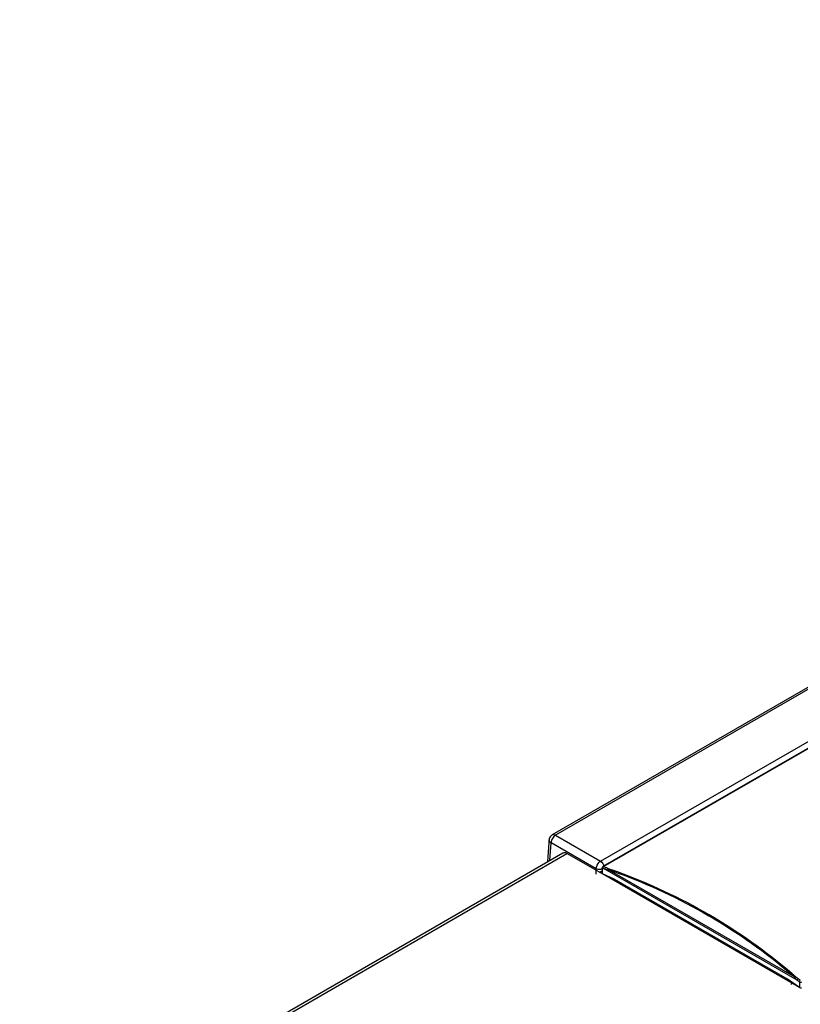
# Model space of a CAD drawing. Header units: millimetres. Extents: x 0 to 594, y 0 to 420.
# Tile 25 of 41: x 483 to 502, y 135 to 158. Entities that reach past the tile are written whole.
import ezdxf

# ---------------------------------------------------------------- set-up
doc = ezdxf.new("R2010")
doc.units = ezdxf.units.MM
doc.header["$LTSCALE"] = 32.67
doc.layers.get('0').update_dxf_attribs({"linetype": 'CONTINUOUS'})

msp = doc.modelspace()

# ---------------------------------------------------------------- linework, layer by layer
at = {"color": 7, "linetype": 'CONTINUOUS'}
for p, q in [((529.4521, 158.2383), (496.0829, 138.9727)), ((520.0355, 151.3597), (497.2771, 138.2201)), ((495.9777, 138.3428), (496.0042, 138.7865)), ((496.0042, 138.7865), (496.0082, 138.8518)), ((497.1979, 138.0892), (497.23, 138.1073)), ((497.23, 138.1073), (497.2586, 138.1235)), ((497.2599, 138.1906), (497.256, 138.0612)), ((497.5478, 137.9272), (497.2649, 138.0509)), ((501.6427, 135.5631), (497.5478, 137.9272)), ((497.7941, 137.7453), (497.7941, 137.7851)), ((501.9245, 135.3608), (501.6427, 135.5631)), ((501.6472, 135.5481), (501.6461, 135.5241)), ((501.6797, 135.5365), (501.6573, 135.5236))]:
    msp.add_line(p, q, dxfattribs=at)
at = {"color": 9, "linetype": 'CONTINUOUS'}
for p, q in [((529.5271, 158.2309), (496.1579, 138.9653)), ((497.2245, 138.3495), (529.9075, 157.2189)), ((497.2939, 138.2199), (520.0513, 151.3588)), ((496.1579, 138.9653), (497.2245, 138.3495)), ((496.0271, 138.3711), (496.0518, 138.7837)), ((497.1192, 138.1675), (496.0518, 138.7837)), ((483.5975, 131.1256), (496.4286, 138.5336)), ((497.1173, 138.0432), (497.1192, 138.1675)), ((497.2649, 138.0509), (497.2687, 138.1778)), ((497.2769, 138.1971), (497.2751, 138.1823)), ((497.2751, 138.1823), (497.3058, 138.1688)), ((497.3058, 138.1688), (497.3242, 138.1607)), ((497.3261, 138.1755), (497.3242, 138.1607)), ((501.8694, 135.5365), (497.3242, 138.1607)), ((497.3266, 138.2054), (497.3398, 138.1996)), ((497.421, 138.1449), (501.7933, 135.6206)), ((497.8058, 137.7783), (497.8058, 137.7385)), ((501.5247, 135.5915), (501.5247, 135.6313)), ((501.5786, 135.6001), (501.5786, 135.5631)), ((501.6573, 135.5236), (501.6574, 135.5236)), ((501.7689, 135.6417), (501.7933, 135.6206)), ((501.8694, 135.5365), (501.9183, 135.5016)), ((501.8961, 135.569), (501.9257, 135.548)), ((501.9245, 135.4899), (501.9245, 135.3608))]:
    msp.add_line(p, q, dxfattribs=at)
at = {"color": 3, "linetype": 'CONTINUOUS'}
for p, q in [((483.4975, 131.1355), (496.3274, 138.5428)), ((497.2536, 138.0573), (496.4286, 138.5336)), ((501.9244, 135.3607), (497.2648, 138.0509))]:
    msp.add_line(p, q, dxfattribs=at)
at = {"color": 9, "linetype": 'CONTINUOUS'}
for points in [[(497.2599, 138.1906), (497.261, 138.1858), (497.2687, 138.1778)], [(497.2687, 138.1778), (497.2696, 138.1812), (497.2719, 138.1827), (497.2751, 138.1823)], [(497.2938, 138.2199), (497.2839, 138.2107), (497.2769, 138.1971)], [(497.343, 138.1982), (497.333, 138.1891), (497.3261, 138.1755)], [(497.4314, 138.1608), (497.4273, 138.1566), (497.4236, 138.1513), (497.4205, 138.1452)], [(501.8111, 135.6345), (501.8036, 135.63), (501.7984, 135.6256), (501.7938, 135.6203)], [(501.8931, 135.5713), (501.8825, 135.5625), (501.8738, 135.5499), (501.8694, 135.5365)], [(501.942, 135.5363), (501.9315, 135.5275), (501.9227, 135.5149), (501.9183, 135.5016)], [(501.9183, 135.5016), (501.9215, 135.4983), (501.9237, 135.4942), (501.9245, 135.4899)], [(501.9669, 135.4899), (501.9538, 135.4857), (501.9384, 135.4855), (501.9245, 135.4899)]]:
    msp.add_lwpolyline(points, dxfattribs=at)
for centre, radius, start, end in [((493.5111, 129.6185), 9.3965, 66.04315, 66.26116), ((493.0003, 125.363), 13.5248, 70.04505, 70.92168), ((497.3007, 137.6218), 0.4186, 29.60983, 38.90555), ((497.2944, 137.6179), 0.4261, 27.97303, 29.65449), ((492.9294, 125.3952), 13.5325, 49.21613, 49.43998), ((501.8738, 135.3785), 0.1621, 140.1405, 144.32702), ((498.0923, 130.1608), 6.6119, 54.39115, 54.56521)]:
    msp.add_arc(centre, radius, start, end, dxfattribs=at)
at = {"color": 7, "linetype": 'CONTINUOUS'}
for centre, radius, start, end in [((492.9836, 125.311), 13.5998, 70.04944, 70.92012), ((497.346, 137.6348), 0.4173, 20.1898, 26.01646), ((492.9003, 125.3474), 13.61, 49.08233, 49.48319)]:
    msp.add_arc(centre, radius, start, end, dxfattribs=at)
for centre, major_axis, ratio, start_param, end_param in [((497.2861, 138.0625), (0.03, 0.0021), 0.4903251, 3.0927938, 3.8954287), ((501.9457, 135.3724), (0.0299, -0.0042), 0.6247674, -2.2675629, -0.6970711)]:
    msp.add_ellipse(centre, major_axis=major_axis, ratio=ratio, start_param=start_param, end_param=end_param, dxfattribs=at)
for points in [[(496.0829, 138.9727), (496.0553, 138.9567), (496.0319, 138.9303), (496.0196, 138.9008)], [(496.0196, 138.9008), (496.0131, 138.8853), (496.0092, 138.8686), (496.0082, 138.8518)], [(501.7423, 135.694), (500.5344, 136.7263), (499.1176, 137.5524), (497.624, 138.0946)]]:
    msp.add_open_spline(points, degree=3, dxfattribs=at)
at = {"color": 9, "linetype": 'CONTINUOUS'}
for points in [[(496.0829, 138.9727), (496.1047, 138.9853), (496.1362, 138.9778), (496.1579, 138.9653)], [(496.1579, 138.9653), (496.143, 138.9567), (496.1296, 138.9454), (496.1177, 138.933)], [(496.0082, 138.8518), (496.0065, 138.8249), (496.0291, 138.7982), (496.0518, 138.7837)], [(496.0604, 138.8349), (496.0554, 138.8183), (496.0521, 138.801), (496.0518, 138.7837)], [(496.1177, 138.933), (496.0916, 138.9056), (496.0715, 138.8711), (496.0604, 138.8349)], [(497.1187, 138.1678), (497.1194, 138.2259), (497.1504, 138.2858), (497.1928, 138.3256)], [(497.2245, 138.3495), (497.2651, 138.326), (497.2948, 138.2747), (497.2952, 138.2277)], [(497.2165, 138.1529), (497.1839, 138.1479), (497.1474, 138.1515), (497.1187, 138.1678)], [(497.4292, 138.1637), (497.3995, 138.174), (497.3697, 138.1851), (497.3424, 138.2006)], [(497.6161, 138.0757), (499.108, 137.534), (500.523, 136.7082), (501.7288, 135.6762)], [(501.7938, 135.6203), (501.8091, 135.5985), (501.8257, 135.577), (501.8461, 135.5599)], [(501.8961, 135.569), (501.8759, 135.5835), (501.8552, 135.5975), (501.8364, 135.6138)]]:
    msp.add_open_spline(points, degree=3, dxfattribs=at)
at = {"color": 3, "linetype": 'CONTINUOUS'}
msp.add_open_spline([(496.3274, 138.5428), (496.3486, 138.5551), (496.3888, 138.5535), (496.4197, 138.5386), (496.4286, 138.5336)], degree=3, knots=[0, 0, 0, 0, 0.705702, 1, 1, 1, 1], dxfattribs=at)
at = {"color": 9, "linetype": 'CONTINUOUS'}
for points, knots in [([(497.1928, 138.3256), (497.1978, 138.3303), (497.2079, 138.3389), (497.2189, 138.3463), (497.2245, 138.3495)], [0, 0, 0, 0, 0.5166578, 1, 1, 1, 1]), ([(497.2601, 138.167), (497.2538, 138.1635), (497.2395, 138.1576), (497.2244, 138.1541), (497.2165, 138.1529)], [0, 0, 0, 0, 0.4754882, 1, 1, 1, 1]), ([(497.2777, 138.2191), (497.28, 138.2205), (497.2855, 138.2222), (497.2912, 138.221), (497.2938, 138.2199)], [0, 0, 0, 0, 0.4795476, 1, 1, 1, 1]), ([(497.3242, 138.1607), (497.3294, 138.1594), (497.3398, 138.1568), (497.3504, 138.1545), (497.3557, 138.1534)], [0, 0, 0, 0, 0.494877, 1, 1, 1, 1]), ([(497.3557, 138.1534), (497.3609, 138.1524), (497.3717, 138.1505), (497.3826, 138.1491), (497.3883, 138.1486)], [0, 0, 0, 0, 0.4827411, 1, 1, 1, 1]), ([(497.3883, 138.1486), (497.3937, 138.1481), (497.4051, 138.1474), (497.4166, 138.1474), (497.4226, 138.1475)], [0, 0, 0, 0, 0.4768409, 1, 1, 1, 1]), ([(497.4961, 137.9177), (497.4991, 137.9222), (497.5055, 137.9309), (497.5128, 137.9388), (497.5165, 137.9425)], [0, 0, 0, 0, 0.507178, 1, 1, 1, 1]), ([(501.6574, 135.5236), (501.6619, 135.5262), (501.6716, 135.5307), (501.682, 135.5333), (501.6873, 135.5342)], [0, 0, 0, 0, 0.4947124, 1, 1, 1, 1]), ([(501.7421, 135.473), (501.7382, 135.4676), (501.7311, 135.4564), (501.7253, 135.4444), (501.7228, 135.4383)], [0, 0, 0, 0, 0.5006975, 1, 1, 1, 1]), ([(501.8364, 135.6138), (501.8329, 135.6168), (501.8262, 135.6228), (501.8199, 135.6293), (501.8169, 135.6326)], [0, 0, 0, 0, 0.5059209, 1, 1, 1, 1]), ([(501.8461, 135.5599), (501.8503, 135.5564), (501.859, 135.5497), (501.8684, 135.5438), (501.8733, 135.5411)], [0, 0, 0, 0, 0.4905198, 1, 1, 1, 1])]:
    msp.add_open_spline(points, degree=3, knots=knots, dxfattribs=at)
at = {"color": 7, "linetype": 'CONTINUOUS'}
for points, knots in [([(497.2658, 138.2069), (497.2641, 138.2044), (497.2614, 138.1992), (497.2601, 138.1934), (497.26, 138.1906)], [0, 0, 0, 0, 0.5146131, 1, 1, 1, 1]), ([(497.2778, 138.219), (497.2754, 138.2174), (497.271, 138.2137), (497.2674, 138.2093), (497.2658, 138.2069)], [0, 0, 0, 0, 0.4987657, 1, 1, 1, 1])]:
    msp.add_open_spline(points, degree=3, knots=knots, dxfattribs=at)

doc.saveas('drawing.dxf')
